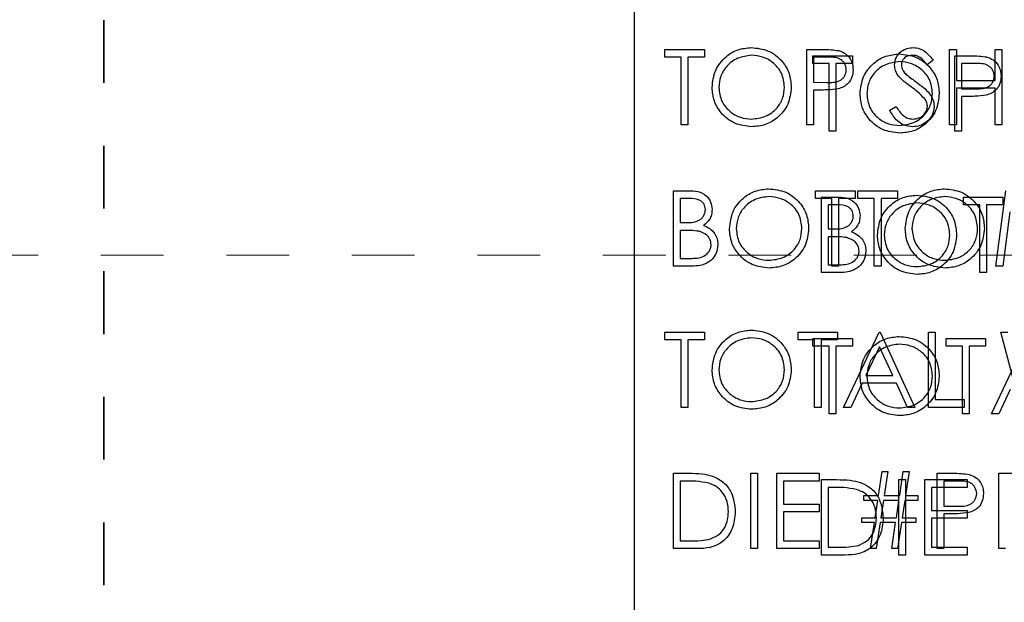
# Model space of a CAD drawing. Header units: inches. Extents: x 1802 to 2468, y -253 to -72.
# Tile 26 of 256: x 1818.401 to 1819.969, y -156.077 to -155.149. Entities that reach past the tile are written whole.
import ezdxf

# ---------------------------------------------------------------- set-up
doc = ezdxf.new("R2010")
doc.units = ezdxf.units.IN
doc.header["$LTSCALE"] = 0.5
doc.header["$MEASUREMENT"] = 0
doc.linetypes.add('HIDDEN', pattern=[0.225, 0.15, -0.075])
doc.linetypes.add('PHANTOM', pattern=[0.25, 0.125, -0.025, 0.025, -0.025, 0.025, -0.025])
for name, color, linetype in [('DSS-M-S', 53, 'Continuous'), ('DST-M-S', 53, 'Continuous'), ('SID-M-P', 202, 'PHANTOM')]:
    doc.layers.add(name, color=color, linetype=linetype)

msp = doc.modelspace()

# ---------------------------------------------------------------- linework, layer by layer
at = {"layer": 'DSS-M-S', "linetype": 'Continuous', "lineweight": 25}
for p, q in [((1819.42842, -155.19646), (1819.4915, -155.19646)), ((1819.42842, -155.20877), (1819.42842, -155.19646)), ((1819.45457, -155.20877), (1819.42842, -155.20877)), ((1819.45457, -155.31646), (1819.45457, -155.20877)), ((1819.46534, -155.20877), (1819.46534, -155.31646)), ((1819.4915, -155.20877), (1819.46534, -155.20877)), ((1819.4915, -155.19646), (1819.4915, -155.20877)), ((1819.65457, -155.19646), (1819.67811, -155.19646)), ((1819.65457, -155.31646), (1819.65457, -155.19646)), ((1819.66534, -155.20877), (1819.66534, -155.24877)), ((1819.68729, -155.20877), (1819.66534, -155.20877)), ((1819.88226, -155.19646), (1819.89303, -155.19646)), ((1819.88226, -155.31646), (1819.88226, -155.19646)), ((1819.89303, -155.19646), (1819.89303, -155.24569)), ((1819.95457, -155.19646), (1819.96534, -155.19646)), ((1819.95457, -155.24569), (1819.95457, -155.19646)), ((1819.96534, -155.19646), (1819.96534, -155.31646)), ((1819.85611, -155.2137), (1819.84638, -155.22108)), ((1819.66534, -155.24877), (1819.68635, -155.24903)), ((1819.89303, -155.24569), (1819.95457, -155.24569)), ((1819.89303, -155.258), (1819.89303, -155.31646)), ((1819.95457, -155.258), (1819.89303, -155.258)), ((1819.95457, -155.31646), (1819.95457, -155.258)), ((1819.66534, -155.26108), (1819.66534, -155.31646)), ((1819.67392, -155.26108), (1819.66534, -155.26108)), ((1819.78688, -155.29331), (1819.79702, -155.28723)), ((1819.46534, -155.31646), (1819.45457, -155.31646)), ((1819.66534, -155.31646), (1819.65457, -155.31646)), ((1819.89303, -155.31646), (1819.88226, -155.31646)), ((1819.96534, -155.31646), (1819.95457, -155.31646)), ((1819.44226, -155.42146), (1819.46568, -155.42146)), ((1819.44226, -155.54146), (1819.44226, -155.42146)), ((1819.66842, -155.42146), (1819.7315, -155.42146)), ((1819.66842, -155.43377), (1819.66842, -155.42146)), ((1819.7315, -155.42146), (1819.7315, -155.43377)), ((1819.73611, -155.43377), (1819.73611, -155.42146)), ((1819.73611, -155.42146), (1819.79919, -155.42146)), ((1819.79919, -155.42146), (1819.79919, -155.43377)), ((1819.95611, -155.54146), (1819.97195, -155.42146)), ((1819.45303, -155.43377), (1819.45303, -155.47223)), ((1819.46765, -155.43377), (1819.45303, -155.43377)), ((1819.69457, -155.43377), (1819.66842, -155.43377)), ((1819.69457, -155.54146), (1819.69457, -155.43377)), ((1819.70534, -155.43377), (1819.70534, -155.54146)), ((1819.7315, -155.43377), (1819.70534, -155.43377)), ((1819.76226, -155.43377), (1819.73611, -155.43377)), ((1819.76226, -155.54146), (1819.76226, -155.43377)), ((1819.77303, -155.43377), (1819.77303, -155.54146)), ((1819.79919, -155.43377), (1819.77303, -155.43377)), ((1819.97842, -155.45492), (1819.96695, -155.54146)), ((1819.45303, -155.47223), (1819.46027, -155.47223)), ((1819.45303, -155.48454), (1819.45303, -155.52915)), ((1819.46017, -155.48454), (1819.45303, -155.48454)), ((1819.45303, -155.52915), (1819.46837, -155.52915)), ((1819.47472, -155.54146), (1819.44226, -155.54146)), ((1819.70534, -155.54146), (1819.69457, -155.54146)), ((1819.77303, -155.54146), (1819.76226, -155.54146)), ((1819.96695, -155.54146), (1819.95611, -155.54146)), ((1819.42842, -155.64646), (1819.4915, -155.64646)), ((1819.42842, -155.65877), (1819.42842, -155.64646)), ((1819.4915, -155.64646), (1819.4915, -155.65877)), ((1819.64073, -155.65877), (1819.64073, -155.64646)), ((1819.64073, -155.64646), (1819.7038, -155.64646)), ((1819.7038, -155.64646), (1819.7038, -155.65877)), ((1819.71303, -155.76646), (1819.76996, -155.64646)), ((1819.76996, -155.64646), (1819.7715, -155.64646)), ((1819.7715, -155.64646), (1819.82688, -155.76646)), ((1819.84842, -155.64646), (1819.85919, -155.64646)), ((1819.84842, -155.76646), (1819.84842, -155.64646)), ((1819.85919, -155.64646), (1819.85919, -155.75415)), ((1819.9638, -155.64646), (1819.97493, -155.64646)), ((1819.99573, -155.76646), (1819.9638, -155.64646)), ((1819.45457, -155.65877), (1819.42842, -155.65877)), ((1819.45457, -155.76646), (1819.45457, -155.65877)), ((1819.46534, -155.65877), (1819.46534, -155.76646)), ((1819.4915, -155.65877), (1819.46534, -155.65877)), ((1819.66688, -155.65877), (1819.64073, -155.65877)), ((1819.66688, -155.76646), (1819.66688, -155.65877)), ((1819.67765, -155.65877), (1819.67765, -155.76646)), ((1819.7038, -155.65877), (1819.67765, -155.65877)), ((1819.77061, -155.66985), (1819.74888, -155.71569)), ((1819.79176, -155.71569), (1819.77061, -155.66985)), ((1819.74303, -155.728), (1819.72479, -155.76646)), ((1819.79743, -155.728), (1819.74303, -155.728)), ((1819.74888, -155.71569), (1819.79176, -155.71569)), ((1819.81517, -155.76646), (1819.79743, -155.728)), ((1819.85919, -155.75415), (1819.90534, -155.75415)), ((1819.90534, -155.75415), (1819.90534, -155.76646)), ((1819.46534, -155.76646), (1819.45457, -155.76646)), ((1819.67765, -155.76646), (1819.66688, -155.76646)), ((1819.72479, -155.76646), (1819.71303, -155.76646)), ((1819.82688, -155.76646), (1819.81517, -155.76646)), ((1819.90534, -155.76646), (1819.84842, -155.76646)), ((1819.7688, -155.90684), (1819.77457, -155.86838)), ((1819.77457, -155.86838), (1819.78385, -155.86838)), ((1819.78385, -155.86838), (1819.77808, -155.90684)), ((1819.80265, -155.90684), (1819.80842, -155.86838)), ((1819.80842, -155.86838), (1819.8177, -155.86838)), ((1819.8177, -155.86838), (1819.81193, -155.90684)), ((1819.44226, -155.87146), (1819.4665, -155.87146)), ((1819.44226, -155.99146), (1819.44226, -155.87146)), ((1819.46147, -155.88377), (1819.45303, -155.88377)), ((1819.45303, -155.88377), (1819.45303, -155.97915)), ((1819.56534, -155.87146), (1819.57611, -155.87146)), ((1819.56534, -155.99146), (1819.56534, -155.87146)), ((1819.57611, -155.87146), (1819.57611, -155.99146)), ((1819.60688, -155.87146), (1819.67457, -155.87146)), ((1819.60688, -155.99146), (1819.60688, -155.87146)), ((1819.61765, -155.88377), (1819.61765, -155.92069)), ((1819.67457, -155.88377), (1819.61765, -155.88377)), ((1819.67457, -155.87146), (1819.67457, -155.88377)), ((1819.86226, -155.99146), (1819.86226, -155.87146)), ((1819.86226, -155.87146), (1819.8858, -155.87146)), ((1819.87303, -155.88377), (1819.87303, -155.92377)), ((1819.89498, -155.88377), (1819.87303, -155.88377)), ((1819.96073, -155.87146), (1819.98426, -155.87146)), ((1819.96073, -155.99146), (1819.96073, -155.87146)), ((1819.74534, -155.90684), (1819.7688, -155.90684)), ((1819.74534, -155.91454), (1819.74534, -155.90684)), ((1819.76765, -155.91454), (1819.74534, -155.91454)), ((1819.76349, -155.94223), (1819.76765, -155.91454)), ((1819.77693, -155.91454), (1819.77279, -155.94223)), ((1819.8015, -155.91454), (1819.77693, -155.91454)), ((1819.77808, -155.90684), (1819.80265, -155.90684)), ((1819.79734, -155.94223), (1819.8015, -155.91454)), ((1819.81077, -155.91454), (1819.80664, -155.94223)), ((1819.8315, -155.91454), (1819.81077, -155.91454)), ((1819.81193, -155.90684), (1819.8315, -155.90684)), ((1819.8315, -155.90684), (1819.8315, -155.91454)), ((1819.61765, -155.92069), (1819.67457, -155.92069)), ((1819.61765, -155.933), (1819.61765, -155.97915)), ((1819.67457, -155.933), (1819.61765, -155.933)), ((1819.67457, -155.92069), (1819.67457, -155.933)), ((1819.87303, -155.92377), (1819.89404, -155.92403)), ((1819.74226, -155.94992), (1819.74226, -155.94223)), ((1819.74226, -155.94223), (1819.76349, -155.94223)), ((1819.77279, -155.94223), (1819.79734, -155.94223)), ((1819.80664, -155.94223), (1819.82842, -155.94223)), ((1819.82842, -155.94223), (1819.82842, -155.94992)), ((1819.88162, -155.93608), (1819.87303, -155.93608)), ((1819.87303, -155.93608), (1819.87303, -155.99146)), ((1819.76234, -155.94992), (1819.74226, -155.94992)), ((1819.75611, -155.99146), (1819.76234, -155.94992)), ((1819.77164, -155.94992), (1819.76541, -155.99146)), ((1819.79618, -155.94992), (1819.77164, -155.94992)), ((1819.78996, -155.99146), (1819.79618, -155.94992)), ((1819.80549, -155.94992), (1819.79926, -155.99146)), ((1819.82842, -155.94992), (1819.80549, -155.94992)), ((1819.45303, -155.97915), (1819.46681, -155.97915)), ((1819.61765, -155.97915), (1819.67457, -155.97915)), ((1819.67457, -155.97915), (1819.67457, -155.99146)), ((1819.47945, -155.99146), (1819.44226, -155.99146)), ((1819.57611, -155.99146), (1819.56534, -155.99146)), ((1819.67457, -155.99146), (1819.60688, -155.99146)), ((1819.76541, -155.99146), (1819.75611, -155.99146)), ((1819.79926, -155.99146), (1819.78996, -155.99146)), ((1819.87303, -155.99146), (1819.86226, -155.99146)), ((1819.9715, -155.99146), (1819.96073, -155.99146))]:
    msp.add_line(p, q, dxfattribs=at)
at = {"layer": 'DSS-M-S', "linetype": 'HIDDEN', "lineweight": 18}
msp.add_line((1820.02987, -155.52387), (1817.68987, -155.52387), dxfattribs=at)
at = {"layer": 'DSS-M-S', "linetype": 'Continuous', "lineweight": 25}
for points, knots in [([(1819.5038, -155.25699), (1819.50491, -155.24773), (1819.50713, -155.22922), (1819.52355, -155.20813), (1819.54428, -155.19556), (1819.55884, -155.19411), (1819.56611, -155.19338)], [0, 0, 0, 0, 0.279731, 0.5593268, 0.7796805, 1, 1, 1, 1]), ([(1819.56611, -155.19338), (1819.57551, -155.19437), (1819.59431, -155.19634), (1819.61534, -155.21337), (1819.62811, -155.23428), (1819.62934, -155.24903), (1819.62996, -155.25641)], [0, 0, 0, 0, 0.2797673, 0.5593585, 0.7795711, 1, 1, 1, 1]), ([(1819.79457, -155.22139), (1819.79509, -155.21713), (1819.79613, -155.20861), (1819.80433, -155.19936), (1819.81413, -155.19424), (1819.8208, -155.19367), (1819.82414, -155.19338)], [0, 0, 0, 0, 0.27955263, 0.5587984, 0.77937773, 1, 1, 1, 1]), ([(1819.82414, -155.19338), (1819.82783, -155.19374), (1819.83522, -155.19447), (1819.84679, -155.20153), (1819.85257, -155.20908), (1819.85611, -155.2137)], [0, 0, 0, 0, 0.2797499, 0.5595012, 1, 1, 1, 1]), ([(1819.56664, -155.20569), (1819.55906, -155.20667), (1819.54391, -155.20864), (1819.52658, -155.22201), (1819.51621, -155.23901), (1819.51512, -155.25096), (1819.51457, -155.25694)], [0, 0, 0, 0, 0.2796271, 0.5593495, 0.7796302, 1, 1, 1, 1]), ([(1819.61919, -155.25639), (1819.61827, -155.24877), (1819.61642, -155.23353), (1819.60182, -155.21701), (1819.58453, -155.20745), (1819.5726, -155.20628), (1819.56664, -155.20569)], [0, 0, 0, 0, 0.279468, 0.5588703, 0.7795158, 1, 1, 1, 1]), ([(1819.67811, -155.19646), (1819.68324, -155.19644), (1819.69239, -155.19641), (1819.70145, -155.1977), (1819.70544, -155.19826)], [0, 0, 0, 0, 0.5603137, 1, 1, 1, 1]), ([(1819.71765, -155.2287), (1819.71711, -155.22525), (1819.71629, -155.22007), (1819.71187, -155.21466), (1819.70339, -155.20858), (1819.69444, -155.20869), (1819.68729, -155.20877)], [0, 0, 0, 0, 0.2489693, 0.3747291, 0.500383, 1, 1, 1, 1]), ([(1819.70544, -155.19826), (1819.70908, -155.19958), (1819.71637, -155.20221), (1819.72391, -155.21033), (1819.72789, -155.21955), (1819.72824, -155.22561), (1819.72842, -155.22865)], [0, 0, 0, 0, 0.2797054, 0.5593809, 0.7795086, 1, 1, 1, 1]), ([(1819.82294, -155.20569), (1819.8205, -155.20588), (1819.81563, -155.20625), (1819.80977, -155.20999), (1819.80593, -155.21513), (1819.80554, -155.21897), (1819.80534, -155.22088)], [0, 0, 0, 0, 0.2802743, 0.5599314, 0.7799201, 1, 1, 1, 1]), ([(1819.84638, -155.22108), (1819.84298, -155.21673), (1819.83826, -155.21067), (1819.82938, -155.20618), (1819.82508, -155.20585), (1819.82294, -155.20569)], [0, 0, 0, 0, 0.5598185, 0.7798479, 1, 1, 1, 1]), ([(1819.80128, -155.23966), (1819.79916, -155.23654), (1819.79539, -155.23098), (1819.79482, -155.22432), (1819.79457, -155.22139)], [0, 0, 0, 0, 0.5598405, 1, 1, 1, 1]), ([(1819.80534, -155.22088), (1819.80548, -155.22256), (1819.80576, -155.22591), (1819.80836, -155.23143), (1819.8114, -155.23451), (1819.81325, -155.23639)], [0, 0, 0, 0, 0.2799464, 0.55977409, 1, 1, 1, 1]), ([(1819.68635, -155.24903), (1819.69366, -155.24906), (1819.70281, -155.24909), (1819.71167, -155.24309), (1819.71629, -155.23757), (1819.71711, -155.23224), (1819.71765, -155.2287)], [0, 0, 0, 0, 0.4997206, 0.6253498, 0.7510825, 1, 1, 1, 1]), ([(1819.72842, -155.22865), (1819.72813, -155.23261), (1819.72756, -155.24051), (1819.72155, -155.25014), (1819.71338, -155.25635), (1819.70744, -155.25819), (1819.70448, -155.2591)], [0, 0, 0, 0, 0.2800989, 0.5593238, 0.7794579, 1, 1, 1, 1]), ([(1819.82094, -155.25598), (1819.81703, -155.25321), (1819.81005, -155.24828), (1819.80396, -155.24229), (1819.80128, -155.23966)], [0, 0, 0, 0, 0.5604127, 1, 1, 1, 1]), ([(1819.81325, -155.23639), (1819.81621, -155.23869), (1819.8215, -155.24279), (1819.82697, -155.24664), (1819.82938, -155.24834)], [0, 0, 0, 0, 0.5599058, 1, 1, 1, 1]), ([(1819.56707, -155.31954), (1819.55777, -155.31851), (1819.53918, -155.31645), (1819.51849, -155.29949), (1819.50574, -155.27889), (1819.50445, -155.26429), (1819.5038, -155.25699)], [0, 0, 0, 0, 0.2796633, 0.5593539, 0.7796364, 1, 1, 1, 1]), ([(1819.51457, -155.25694), (1819.51549, -155.2645), (1819.51733, -155.27963), (1819.53183, -155.29594), (1819.54883, -155.30577), (1819.5607, -155.30674), (1819.56664, -155.30723)], [0, 0, 0, 0, 0.279416, 0.5590765, 0.779478, 1, 1, 1, 1]), ([(1819.56664, -155.30723), (1819.57426, -155.30636), (1819.5895, -155.30462), (1819.60715, -155.29148), (1819.61753, -155.27438), (1819.61864, -155.26239), (1819.61919, -155.25639)], [0, 0, 0, 0, 0.2798297, 0.559389, 0.7796538, 1, 1, 1, 1]), ([(1819.62996, -155.25641), (1819.6289, -155.26572), (1819.62679, -155.28435), (1819.6097, -155.30499), (1819.58901, -155.31767), (1819.57439, -155.31891), (1819.56707, -155.31954)], [0, 0, 0, 0, 0.2796304, 0.5593429, 0.7795972, 1, 1, 1, 1]), ([(1819.84258, -155.27511), (1819.83888, -155.27116), (1819.83227, -155.26409), (1819.82441, -155.25846), (1819.82094, -155.25598)], [0, 0, 0, 0, 0.5594958, 1, 1, 1, 1]), ([(1819.82938, -155.24834), (1819.8369, -155.25391), (1819.84738, -155.26167), (1819.8563, -155.27611), (1819.8572, -155.28341), (1819.85765, -155.28706)], [0, 0, 0, 0, 0.5601154, 0.7802838, 1, 1, 1, 1]), ([(1819.70448, -155.2591), (1819.6988, -155.25982), (1819.68865, -155.2611), (1819.67843, -155.26108), (1819.67392, -155.26108)], [0, 0, 0, 0, 0.5596942, 1, 1, 1, 1]), ([(1819.79702, -155.28723), (1819.80059, -155.29271), (1819.80556, -155.30035), (1819.81573, -155.30643), (1819.82082, -155.30696), (1819.82337, -155.30723)], [0, 0, 0, 0, 0.55932064, 0.77978172, 1, 1, 1, 1]), ([(1819.82337, -155.30723), (1819.8266, -155.30691), (1819.83304, -155.30626), (1819.84092, -155.30141), (1819.84593, -155.2945), (1819.84656, -155.28943), (1819.84688, -155.28689)], [0, 0, 0, 0, 0.2802764, 0.5601478, 0.7801531, 1, 1, 1, 1]), ([(1819.85765, -155.28706), (1819.85698, -155.29197), (1819.85564, -155.3018), (1819.84604, -155.31225), (1819.83496, -155.3186), (1819.82723, -155.31923), (1819.82337, -155.31954)], [0, 0, 0, 0, 0.27918292, 0.55908506, 0.77944604, 1, 1, 1, 1]), ([(1819.84688, -155.28689), (1819.84658, -155.2845), (1819.84606, -155.28023), (1819.84364, -155.27668), (1819.84258, -155.27511)], [0, 0, 0, 0, 0.5589902, 1, 1, 1, 1]), ([(1819.82337, -155.31954), (1819.81893, -155.31909), (1819.81005, -155.3182), (1819.79638, -155.30916), (1819.79048, -155.29932), (1819.78688, -155.29331)], [0, 0, 0, 0, 0.2798798, 0.5596658, 1, 1, 1, 1]), ([(1819.46568, -155.42146), (1819.47082, -155.42157), (1819.48105, -155.42179), (1819.49458, -155.4279), (1819.50245, -155.43912), (1819.50335, -155.44717), (1819.5038, -155.4512)], [0, 0, 0, 0, 0.2813174, 0.559922, 0.7799345, 1, 1, 1, 1]), ([(1819.5315, -155.48199), (1819.5326, -155.47273), (1819.53482, -155.45422), (1819.55124, -155.43313), (1819.57198, -155.42056), (1819.58653, -155.41911), (1819.5938, -155.41838)], [0, 0, 0, 0, 0.279731, 0.5593268, 0.7796805, 1, 1, 1, 1]), ([(1819.59433, -155.43069), (1819.58676, -155.43167), (1819.5716, -155.43364), (1819.55427, -155.44701), (1819.5439, -155.46401), (1819.54281, -155.47596), (1819.54226, -155.48194)], [0, 0, 0, 0, 0.2796271, 0.5593495, 0.7796302, 1, 1, 1, 1]), ([(1819.5938, -155.41838), (1819.60321, -155.41937), (1819.62201, -155.42134), (1819.64303, -155.43837), (1819.6558, -155.45928), (1819.65703, -155.47403), (1819.65765, -155.48141)], [0, 0, 0, 0, 0.2797673, 0.55935845, 0.7795711, 1, 1, 1, 1]), ([(1819.64688, -155.48139), (1819.64596, -155.47377), (1819.64412, -155.45853), (1819.62951, -155.44201), (1819.61222, -155.43245), (1819.60029, -155.43128), (1819.59433, -155.43069)], [0, 0, 0, 0, 0.279468, 0.5588703, 0.7795158, 1, 1, 1, 1]), ([(1819.8115, -155.48199), (1819.8126, -155.47273), (1819.81482, -155.45422), (1819.83124, -155.43313), (1819.85198, -155.42056), (1819.86653, -155.41911), (1819.8738, -155.41838)], [0, 0, 0, 0, 0.279731, 0.5593268, 0.7796805, 1, 1, 1, 1]), ([(1819.87433, -155.43069), (1819.86676, -155.43167), (1819.8516, -155.43364), (1819.83427, -155.44701), (1819.8239, -155.46401), (1819.82281, -155.47596), (1819.82226, -155.48194)], [0, 0, 0, 0, 0.2796271, 0.5593495, 0.7796302, 1, 1, 1, 1]), ([(1819.8738, -155.41838), (1819.88321, -155.41937), (1819.90201, -155.42134), (1819.92303, -155.43837), (1819.9358, -155.45928), (1819.93703, -155.47403), (1819.93765, -155.48141)], [0, 0, 0, 0, 0.2797673, 0.5593585, 0.7795711, 1, 1, 1, 1]), ([(1819.92688, -155.48139), (1819.92596, -155.47377), (1819.92412, -155.45853), (1819.90951, -155.44201), (1819.89222, -155.43245), (1819.88029, -155.43128), (1819.87433, -155.43069)], [0, 0, 0, 0, 0.279468, 0.5588703, 0.7795158, 1, 1, 1, 1]), ([(1819.49303, -155.45141), (1819.49268, -155.44846), (1819.49216, -155.44402), (1819.48836, -155.43944), (1819.48119, -155.43431), (1819.47366, -155.43401), (1819.46765, -155.43377)], [0, 0, 0, 0, 0.2492836, 0.3749253, 0.5006447, 1, 1, 1, 1]), ([(1819.46027, -155.47223), (1819.4678, -155.47221), (1819.47724, -155.47219), (1819.48653, -155.46611), (1819.49014, -155.46193), (1819.49259, -155.45691), (1819.49289, -155.45324), (1819.49303, -155.45141)], [0, 0, 0, 0, 0.4986071, 0.6240085, 0.7494012, 0.8747358, 1, 1, 1, 1]), ([(1819.5038, -155.4512), (1819.5036, -155.45403), (1819.50319, -155.45969), (1819.49923, -155.46931), (1819.49346, -155.47392), (1819.48993, -155.47672)], [0, 0, 0, 0, 0.2808667, 0.5615271, 1, 1, 1, 1]), ([(1819.48993, -155.47672), (1819.49353, -155.47818), (1819.50071, -155.48109), (1819.50827, -155.48913), (1819.51237, -155.4983), (1819.51281, -155.50437), (1819.51303, -155.5074)], [0, 0, 0, 0, 0.2803823, 0.5596055, 0.7797648, 1, 1, 1, 1]), ([(1819.48263, -155.48596), (1819.47845, -155.48544), (1819.47099, -155.48452), (1819.46348, -155.48453), (1819.46017, -155.48454)], [0, 0, 0, 0, 0.559734, 1, 1, 1, 1]), ([(1819.50226, -155.5074), (1819.5019, -155.50446), (1819.50118, -155.49857), (1819.49424, -155.49), (1819.48703, -155.48749), (1819.48263, -155.48596)], [0, 0, 0, 0, 0.2799437, 0.5604286, 1, 1, 1, 1]), ([(1819.59476, -155.54454), (1819.58547, -155.54351), (1819.56687, -155.54145), (1819.54618, -155.52449), (1819.53343, -155.50389), (1819.53214, -155.48929), (1819.5315, -155.48199)], [0, 0, 0, 0, 0.2796633, 0.5593539, 0.7796364, 1, 1, 1, 1]), ([(1819.54226, -155.48194), (1819.54318, -155.4895), (1819.54502, -155.50463), (1819.55952, -155.52094), (1819.57652, -155.53077), (1819.58839, -155.53174), (1819.59433, -155.53223)], [0, 0, 0, 0, 0.279416, 0.5590765, 0.779478, 1, 1, 1, 1]), ([(1819.59433, -155.53223), (1819.60195, -155.53136), (1819.61719, -155.52962), (1819.63484, -155.51648), (1819.64523, -155.49938), (1819.64633, -155.48739), (1819.64688, -155.48139)], [0, 0, 0, 0, 0.2798297, 0.559389, 0.7796538, 1, 1, 1, 1]), ([(1819.65765, -155.48141), (1819.65659, -155.49072), (1819.65448, -155.50935), (1819.63739, -155.52999), (1819.6167, -155.54267), (1819.60208, -155.54391), (1819.59476, -155.54454)], [0, 0, 0, 0, 0.2796304, 0.5593429, 0.7795972, 1, 1, 1, 1]), ([(1819.87476, -155.54454), (1819.86547, -155.54351), (1819.84687, -155.54145), (1819.82618, -155.52449), (1819.81343, -155.50389), (1819.81214, -155.48929), (1819.8115, -155.48199)], [0, 0, 0, 0, 0.2796633, 0.5593539, 0.7796364, 1, 1, 1, 1]), ([(1819.82226, -155.48194), (1819.82318, -155.4895), (1819.82502, -155.50463), (1819.83952, -155.52094), (1819.85652, -155.53077), (1819.86839, -155.53174), (1819.87433, -155.53223)], [0, 0, 0, 0, 0.279416, 0.5590765, 0.779478, 1, 1, 1, 1]), ([(1819.87433, -155.53223), (1819.88195, -155.53136), (1819.89719, -155.52962), (1819.91484, -155.51648), (1819.92523, -155.49938), (1819.92633, -155.48739), (1819.92688, -155.48139)], [0, 0, 0, 0, 0.2798297, 0.559389, 0.7796538, 1, 1, 1, 1]), ([(1819.93765, -155.48141), (1819.93659, -155.49072), (1819.93448, -155.50935), (1819.91739, -155.52999), (1819.8967, -155.54267), (1819.88208, -155.54391), (1819.87476, -155.54454)], [0, 0, 0, 0, 0.2796304, 0.5593429, 0.7795972, 1, 1, 1, 1]), ([(1819.46837, -155.52915), (1819.47621, -155.52914), (1819.48797, -155.52913), (1819.49832, -155.51992), (1819.50177, -155.51309), (1819.5021, -155.5093), (1819.50226, -155.5074)], [0, 0, 0, 0, 0.4993602, 0.748736, 0.8743989, 1, 1, 1, 1]), ([(1819.51303, -155.5074), (1819.51232, -155.51278), (1819.5109, -155.52354), (1819.5001, -155.53495), (1819.48739, -155.54074), (1819.47895, -155.54122), (1819.47472, -155.54146)], [0, 0, 0, 0, 0.27914114, 0.55865369, 0.77905895, 1, 1, 1, 1]), ([(1819.5038, -155.70699), (1819.50491, -155.69773), (1819.50713, -155.67922), (1819.52355, -155.65813), (1819.54428, -155.64556), (1819.55884, -155.64411), (1819.56611, -155.64338)], [0, 0, 0, 0, 0.27973102, 0.55932682, 0.77968048, 1, 1, 1, 1]), ([(1819.56611, -155.64338), (1819.57551, -155.64437), (1819.59431, -155.64634), (1819.61534, -155.66337), (1819.62811, -155.68428), (1819.62934, -155.69903), (1819.62996, -155.70641)], [0, 0, 0, 0, 0.2797673, 0.55935845, 0.7795711, 1, 1, 1, 1]), ([(1819.56664, -155.65569), (1819.55906, -155.65667), (1819.54391, -155.65864), (1819.52658, -155.67201), (1819.51621, -155.68901), (1819.51512, -155.70096), (1819.51457, -155.70694)], [0, 0, 0, 0, 0.2796271, 0.5593495, 0.7796302, 1, 1, 1, 1]), ([(1819.61919, -155.70639), (1819.61827, -155.69877), (1819.61642, -155.68353), (1819.60182, -155.66701), (1819.58453, -155.65745), (1819.5726, -155.65628), (1819.56664, -155.65569)], [0, 0, 0, 0, 0.279468, 0.5588703, 0.7795158, 1, 1, 1, 1]), ([(1819.56707, -155.76954), (1819.55777, -155.76851), (1819.53918, -155.76645), (1819.51849, -155.74949), (1819.50574, -155.72889), (1819.50445, -155.71429), (1819.5038, -155.70699)], [0, 0, 0, 0, 0.2796633, 0.5593539, 0.7796364, 1, 1, 1, 1]), ([(1819.51457, -155.70694), (1819.51549, -155.7145), (1819.51733, -155.72963), (1819.53183, -155.74594), (1819.54883, -155.75577), (1819.5607, -155.75674), (1819.56664, -155.75723)], [0, 0, 0, 0, 0.279416, 0.5590765, 0.779478, 1, 1, 1, 1]), ([(1819.56664, -155.75723), (1819.57426, -155.75636), (1819.5895, -155.75462), (1819.60715, -155.74148), (1819.61753, -155.72438), (1819.61864, -155.71239), (1819.61919, -155.70639)], [0, 0, 0, 0, 0.2798297, 0.559389, 0.7796538, 1, 1, 1, 1]), ([(1819.62996, -155.70641), (1819.6289, -155.71572), (1819.62679, -155.73435), (1819.6097, -155.75499), (1819.58901, -155.76767), (1819.57439, -155.76891), (1819.56707, -155.76954)], [0, 0, 0, 0, 0.2796304, 0.5593429, 0.7795972, 1, 1, 1, 1]), ([(1819.49835, -155.88713), (1819.49152, -155.88593), (1819.47931, -155.88378), (1819.46693, -155.88377), (1819.46147, -155.88377)], [0, 0, 0, 0, 0.5595421, 1, 1, 1, 1]), ([(1819.4665, -155.87146), (1819.47371, -155.87147), (1819.48658, -155.87148), (1819.49908, -155.87447), (1819.50457, -155.87579)], [0, 0, 0, 0, 0.5604447, 1, 1, 1, 1]), ([(1819.50457, -155.87579), (1819.51068, -155.87875), (1819.5229, -155.88467), (1819.53775, -155.9049), (1819.5396, -155.92233), (1819.54073, -155.93297)], [0, 0, 0, 0, 0.2802641, 0.5607148, 1, 1, 1, 1]), ([(1819.8858, -155.87146), (1819.89093, -155.87144), (1819.90008, -155.87141), (1819.90915, -155.8727), (1819.91313, -155.87326)], [0, 0, 0, 0, 0.56031372, 1, 1, 1, 1]), ([(1819.92534, -155.9037), (1819.9248, -155.90025), (1819.92398, -155.89507), (1819.91956, -155.88966), (1819.91108, -155.88358), (1819.90213, -155.88369), (1819.89498, -155.88377)], [0, 0, 0, 0, 0.2489693, 0.3747291, 0.500383, 1, 1, 1, 1]), ([(1819.91313, -155.87326), (1819.91678, -155.87458), (1819.92407, -155.87721), (1819.9316, -155.88533), (1819.93558, -155.89455), (1819.93593, -155.90061), (1819.93611, -155.90365)], [0, 0, 0, 0, 0.2797054, 0.5593809, 0.7795086, 1, 1, 1, 1]), ([(1819.52996, -155.93295), (1819.52957, -155.92733), (1819.52879, -155.91611), (1819.52135, -155.90198), (1819.51074, -155.89187), (1819.50248, -155.88871), (1819.49835, -155.88713)], [0, 0, 0, 0, 0.28017838, 0.55976463, 0.7797967, 1, 1, 1, 1]), ([(1819.89404, -155.92403), (1819.90135, -155.92406), (1819.9105, -155.92409), (1819.91936, -155.91809), (1819.92398, -155.91257), (1819.9248, -155.90724), (1819.92534, -155.9037)], [0, 0, 0, 0, 0.4997206, 0.6253498, 0.7510825, 1, 1, 1, 1]), ([(1819.93611, -155.90365), (1819.93583, -155.90761), (1819.93526, -155.91551), (1819.92924, -155.92514), (1819.92107, -155.93135), (1819.91514, -155.93319), (1819.91217, -155.9341)], [0, 0, 0, 0, 0.2800989, 0.5593238, 0.7794579, 1, 1, 1, 1]), ([(1819.54073, -155.93297), (1819.53985, -155.94198), (1819.5381, -155.95997), (1819.52256, -155.98144), (1819.5007, -155.99082), (1819.48655, -155.99125), (1819.47945, -155.99146)], [0, 0, 0, 0, 0.280124, 0.5592478, 0.7788365, 1, 1, 1, 1]), ([(1819.50111, -155.9761), (1819.5059, -155.974), (1819.51548, -155.9698), (1819.52757, -155.95464), (1819.52905, -155.94117), (1819.52996, -155.93295)], [0, 0, 0, 0, 0.2805364, 0.5610151, 1, 1, 1, 1]), ([(1819.91217, -155.9341), (1819.90649, -155.93482), (1819.89634, -155.9361), (1819.88612, -155.93608), (1819.88162, -155.93608)], [0, 0, 0, 0, 0.5596942, 1, 1, 1, 1]), ([(1819.46681, -155.97915), (1819.47327, -155.97917), (1819.48481, -155.9792), (1819.49613, -155.97705), (1819.50111, -155.9761)], [0, 0, 0, 0, 0.5604262, 1, 1, 1, 1])]:
    msp.add_open_spline(points, degree=3, knots=knots, dxfattribs=at)
at = {"layer": 'DST-M-S', "linetype": 'Continuous', "lineweight": 25}
for p, q in [((1819.37987, -154.27387), (1819.37987, -156.27387)), ((1819.66416, -155.20659), (1819.72724, -155.20659)), ((1819.66416, -155.2189), (1819.66416, -155.20659)), ((1819.72724, -155.20659), (1819.72724, -155.2189)), ((1819.89031, -155.20659), (1819.91385, -155.20659)), ((1819.89031, -155.32659), (1819.89031, -155.20659)), ((1819.69031, -155.2189), (1819.66416, -155.2189)), ((1819.69031, -155.32659), (1819.69031, -155.2189)), ((1819.70108, -155.2189), (1819.70108, -155.32659)), ((1819.72724, -155.2189), (1819.70108, -155.2189)), ((1819.92303, -155.2189), (1819.90108, -155.2189)), ((1819.90108, -155.2189), (1819.90108, -155.2589)), ((1819.90108, -155.2589), (1819.92209, -155.25916)), ((1819.90108, -155.27121), (1819.90108, -155.32659)), ((1819.90966, -155.27121), (1819.90108, -155.27121)), ((1819.70108, -155.32659), (1819.69031, -155.32659)), ((1819.90108, -155.32659), (1819.89031, -155.32659)), ((1819.67801, -155.43159), (1819.70142, -155.43159)), ((1819.67801, -155.55159), (1819.67801, -155.43159)), ((1819.68877, -155.4439), (1819.68877, -155.48236)), ((1819.70339, -155.4439), (1819.68877, -155.4439)), ((1819.90416, -155.43159), (1819.96724, -155.43159)), ((1819.90416, -155.4439), (1819.90416, -155.43159)), ((1819.93031, -155.4439), (1819.90416, -155.4439)), ((1819.93031, -155.55159), (1819.93031, -155.4439)), ((1819.94108, -155.4439), (1819.94108, -155.55159)), ((1819.96724, -155.4439), (1819.94108, -155.4439)), ((1819.96724, -155.43159), (1819.96724, -155.4439)), ((1819.68877, -155.48236), (1819.69601, -155.48236)), ((1819.69591, -155.49467), (1819.68877, -155.49467)), ((1819.68877, -155.49467), (1819.68877, -155.53928)), ((1819.68877, -155.53928), (1819.70411, -155.53928)), ((1819.71046, -155.55159), (1819.67801, -155.55159)), ((1819.94108, -155.55159), (1819.93031, -155.55159)), ((1819.66416, -155.65659), (1819.72724, -155.65659)), ((1819.66416, -155.6689), (1819.66416, -155.65659)), ((1819.72724, -155.65659), (1819.72724, -155.6689)), ((1819.87647, -155.65659), (1819.93954, -155.65659)), ((1819.87647, -155.6689), (1819.87647, -155.65659)), ((1819.93954, -155.65659), (1819.93954, -155.6689)), ((1819.94877, -155.77659), (1820.0057, -155.65659)), ((1819.69031, -155.6689), (1819.66416, -155.6689)), ((1819.69031, -155.77659), (1819.69031, -155.6689)), ((1819.70108, -155.6689), (1819.70108, -155.77659)), ((1819.72724, -155.6689), (1819.70108, -155.6689)), ((1819.90262, -155.6689), (1819.87647, -155.6689)), ((1819.90262, -155.77659), (1819.90262, -155.6689)), ((1819.91339, -155.6689), (1819.91339, -155.77659)), ((1819.93954, -155.6689), (1819.91339, -155.6689)), ((1819.97877, -155.73813), (1819.96053, -155.77659)), ((1819.70108, -155.77659), (1819.69031, -155.77659)), ((1819.91339, -155.77659), (1819.90262, -155.77659)), ((1819.96053, -155.77659), (1819.94877, -155.77659)), ((1819.67801, -155.88159), (1819.70224, -155.88159)), ((1819.67801, -156.00159), (1819.67801, -155.88159)), ((1819.80108, -155.88159), (1819.81185, -155.88159)), ((1819.80108, -156.00159), (1819.80108, -155.88159)), ((1819.81185, -155.88159), (1819.81185, -156.00159)), ((1819.84262, -155.88159), (1819.91031, -155.88159)), ((1819.84262, -156.00159), (1819.84262, -155.88159)), ((1819.91031, -155.88159), (1819.91031, -155.8939)), ((1819.68877, -155.8939), (1819.68877, -155.98928)), ((1819.69721, -155.8939), (1819.68877, -155.8939)), ((1819.85339, -155.8939), (1819.85339, -155.93082)), ((1819.91031, -155.8939), (1819.85339, -155.8939)), ((1819.85339, -155.93082), (1819.91031, -155.93082)), ((1819.91031, -155.93082), (1819.91031, -155.94313)), ((1819.85339, -155.94313), (1819.85339, -155.98928)), ((1819.91031, -155.94313), (1819.85339, -155.94313)), ((1819.68877, -155.98928), (1819.70255, -155.98928)), ((1819.85339, -155.98928), (1819.91031, -155.98928)), ((1819.91031, -155.98928), (1819.91031, -156.00159)), ((1819.71519, -156.00159), (1819.67801, -156.00159)), ((1819.81185, -156.00159), (1819.80108, -156.00159)), ((1819.91031, -156.00159), (1819.84262, -156.00159))]:
    msp.add_line(p, q, dxfattribs=at)
for points, knots in [([(1819.73954, -155.26712), (1819.74065, -155.25786), (1819.74287, -155.23935), (1819.75929, -155.21826), (1819.78002, -155.20569), (1819.79458, -155.20424), (1819.80185, -155.20351)], [0, 0, 0, 0, 0.279731, 0.5593268, 0.7796805, 1, 1, 1, 1]), ([(1819.80185, -155.20351), (1819.81125, -155.2045), (1819.83006, -155.20647), (1819.85108, -155.2235), (1819.86385, -155.24441), (1819.86508, -155.25916), (1819.8657, -155.26654)], [0, 0, 0, 0, 0.2797673, 0.5593585, 0.7795711, 1, 1, 1, 1]), ([(1819.91385, -155.20659), (1819.91898, -155.20657), (1819.92813, -155.20655), (1819.93719, -155.20783), (1819.94118, -155.20839)], [0, 0, 0, 0, 0.5603137, 1, 1, 1, 1]), ([(1819.94118, -155.20839), (1819.94482, -155.20971), (1819.95212, -155.21234), (1819.95965, -155.22046), (1819.96363, -155.22968), (1819.96398, -155.23574), (1819.96416, -155.23878)], [0, 0, 0, 0, 0.2797054, 0.5593809, 0.7795086, 1, 1, 1, 1]), ([(1819.80238, -155.21582), (1819.79481, -155.21681), (1819.77965, -155.21877), (1819.76232, -155.23214), (1819.75195, -155.24914), (1819.75086, -155.26109), (1819.75031, -155.26707)], [0, 0, 0, 0, 0.2796271, 0.5593495, 0.7796302, 1, 1, 1, 1]), ([(1819.85493, -155.26652), (1819.85401, -155.2589), (1819.85216, -155.24367), (1819.83756, -155.22714), (1819.82027, -155.21759), (1819.80834, -155.21641), (1819.80238, -155.21582)], [0, 0, 0, 0, 0.279468, 0.5588703, 0.7795158, 1, 1, 1, 1]), ([(1819.95339, -155.23883), (1819.95285, -155.23538), (1819.95203, -155.2302), (1819.94761, -155.22479), (1819.93913, -155.21871), (1819.93018, -155.21882), (1819.92303, -155.2189)], [0, 0, 0, 0, 0.2489693, 0.3747291, 0.500383, 1, 1, 1, 1]), ([(1819.92209, -155.25916), (1819.9294, -155.25919), (1819.93855, -155.25922), (1819.94741, -155.25322), (1819.95203, -155.2477), (1819.95285, -155.24237), (1819.95339, -155.23883)], [0, 0, 0, 0, 0.4997206, 0.6253498, 0.7510825, 1, 1, 1, 1]), ([(1819.96416, -155.23878), (1819.96387, -155.24274), (1819.9633, -155.25064), (1819.95729, -155.26027), (1819.94912, -155.26648), (1819.94319, -155.26832), (1819.94022, -155.26924)], [0, 0, 0, 0, 0.2800989, 0.5593238, 0.7794579, 1, 1, 1, 1]), ([(1819.80281, -155.32967), (1819.79351, -155.32864), (1819.77492, -155.32658), (1819.75423, -155.30962), (1819.74148, -155.28902), (1819.74019, -155.27442), (1819.73954, -155.26712)], [0, 0, 0, 0, 0.2796633, 0.5593539, 0.7796364, 1, 1, 1, 1]), ([(1819.75031, -155.26707), (1819.75123, -155.27463), (1819.75307, -155.28977), (1819.76757, -155.30607), (1819.78457, -155.3159), (1819.79644, -155.31687), (1819.80238, -155.31736)], [0, 0, 0, 0, 0.27941597, 0.55907651, 0.77947804, 1, 1, 1, 1]), ([(1819.80238, -155.31736), (1819.81, -155.31649), (1819.82524, -155.31476), (1819.84289, -155.30161), (1819.85327, -155.28451), (1819.85438, -155.27252), (1819.85493, -155.26652)], [0, 0, 0, 0, 0.2798297, 0.559389, 0.7796538, 1, 1, 1, 1]), ([(1819.8657, -155.26654), (1819.86464, -155.27585), (1819.86253, -155.29448), (1819.84544, -155.31512), (1819.82475, -155.3278), (1819.81013, -155.32904), (1819.80281, -155.32967)], [0, 0, 0, 0, 0.2796304, 0.5593429, 0.7795972, 1, 1, 1, 1]), ([(1819.94022, -155.26924), (1819.93454, -155.26995), (1819.92439, -155.27123), (1819.91417, -155.27121), (1819.90966, -155.27121)], [0, 0, 0, 0, 0.5596942, 1, 1, 1, 1]), ([(1819.76724, -155.49212), (1819.76834, -155.48286), (1819.77056, -155.46435), (1819.78698, -155.44326), (1819.80772, -155.43069), (1819.82227, -155.42924), (1819.82954, -155.42851)], [0, 0, 0, 0, 0.279731, 0.5593268, 0.7796805, 1, 1, 1, 1]), ([(1819.82954, -155.42851), (1819.83895, -155.4295), (1819.85775, -155.43147), (1819.87878, -155.4485), (1819.89154, -155.46941), (1819.89277, -155.48416), (1819.89339, -155.49154)], [0, 0, 0, 0, 0.2797673, 0.5593585, 0.7795711, 1, 1, 1, 1]), ([(1819.70142, -155.43159), (1819.70656, -155.4317), (1819.71679, -155.43192), (1819.73032, -155.43804), (1819.73819, -155.44925), (1819.73909, -155.4573), (1819.73954, -155.46133)], [0, 0, 0, 0, 0.2813174, 0.559922, 0.7799345, 1, 1, 1, 1]), ([(1819.72877, -155.46154), (1819.72843, -155.45859), (1819.7279, -155.45415), (1819.72411, -155.44957), (1819.71693, -155.44444), (1819.70941, -155.44414), (1819.70339, -155.4439)], [0, 0, 0, 0, 0.2492836, 0.3749253, 0.5006447, 1, 1, 1, 1]), ([(1819.83007, -155.44082), (1819.8225, -155.44181), (1819.80734, -155.44377), (1819.79001, -155.45714), (1819.77964, -155.47414), (1819.77855, -155.48609), (1819.77801, -155.49207)], [0, 0, 0, 0, 0.2796271, 0.5593495, 0.7796302, 1, 1, 1, 1]), ([(1819.88262, -155.49152), (1819.8817, -155.4839), (1819.87986, -155.46867), (1819.86525, -155.45214), (1819.84796, -155.44259), (1819.83603, -155.44141), (1819.83007, -155.44082)], [0, 0, 0, 0, 0.279468, 0.5588703, 0.7795158, 1, 1, 1, 1]), ([(1819.69601, -155.48236), (1819.70355, -155.48234), (1819.71298, -155.48232), (1819.72227, -155.47624), (1819.72588, -155.47206), (1819.72833, -155.46704), (1819.72863, -155.46337), (1819.72877, -155.46154)], [0, 0, 0, 0, 0.4986071, 0.6240085, 0.7494012, 0.8747358, 1, 1, 1, 1]), ([(1819.73954, -155.46133), (1819.73934, -155.46416), (1819.73893, -155.46982), (1819.73497, -155.47944), (1819.7292, -155.48405), (1819.72567, -155.48686)], [0, 0, 0, 0, 0.2808667, 0.5615271, 1, 1, 1, 1]), ([(1819.72567, -155.48686), (1819.72927, -155.48831), (1819.73645, -155.49122), (1819.74401, -155.49926), (1819.74811, -155.50844), (1819.74855, -155.5145), (1819.74877, -155.51753)], [0, 0, 0, 0, 0.2803823, 0.5596055, 0.7797648, 1, 1, 1, 1]), ([(1819.83051, -155.55467), (1819.82121, -155.55364), (1819.80261, -155.55158), (1819.78192, -155.53462), (1819.76917, -155.51402), (1819.76788, -155.49942), (1819.76724, -155.49212)], [0, 0, 0, 0, 0.2796633, 0.5593539, 0.7796364, 1, 1, 1, 1]), ([(1819.77801, -155.49207), (1819.77892, -155.49963), (1819.78076, -155.51477), (1819.79526, -155.53107), (1819.81226, -155.5409), (1819.82414, -155.54187), (1819.83007, -155.54236)], [0, 0, 0, 0, 0.279416, 0.5590765, 0.779478, 1, 1, 1, 1]), ([(1819.83007, -155.54236), (1819.83769, -155.54149), (1819.85293, -155.53976), (1819.87058, -155.52661), (1819.88097, -155.50951), (1819.88207, -155.49752), (1819.88262, -155.49152)], [0, 0, 0, 0, 0.2798297, 0.559389, 0.7796538, 1, 1, 1, 1]), ([(1819.89339, -155.49154), (1819.89233, -155.50085), (1819.89022, -155.51948), (1819.87313, -155.54012), (1819.85245, -155.5528), (1819.83782, -155.55404), (1819.83051, -155.55467)], [0, 0, 0, 0, 0.27963036, 0.55934292, 0.77959724, 1, 1, 1, 1]), ([(1819.71837, -155.49609), (1819.71419, -155.49557), (1819.70673, -155.49465), (1819.69922, -155.49466), (1819.69591, -155.49467)], [0, 0, 0, 0, 0.559734, 1, 1, 1, 1]), ([(1819.73801, -155.51753), (1819.73765, -155.51459), (1819.73692, -155.5087), (1819.72998, -155.50013), (1819.72277, -155.49762), (1819.71837, -155.49609)], [0, 0, 0, 0, 0.2799437, 0.5604286, 1, 1, 1, 1]), ([(1819.70411, -155.53928), (1819.71195, -155.53927), (1819.72371, -155.53926), (1819.73406, -155.53005), (1819.73751, -155.52322), (1819.73784, -155.51943), (1819.73801, -155.51753)], [0, 0, 0, 0, 0.4993602, 0.748736, 0.8743989, 1, 1, 1, 1]), ([(1819.74877, -155.51753), (1819.74806, -155.52291), (1819.74664, -155.53367), (1819.73584, -155.54508), (1819.72313, -155.55087), (1819.71469, -155.55135), (1819.71046, -155.55159)], [0, 0, 0, 0, 0.27914114, 0.55865369, 0.77905895, 1, 1, 1, 1]), ([(1819.73954, -155.71712), (1819.74065, -155.70786), (1819.74287, -155.68935), (1819.75929, -155.66826), (1819.78002, -155.65569), (1819.79458, -155.65424), (1819.80185, -155.65351)], [0, 0, 0, 0, 0.279731, 0.5593268, 0.7796805, 1, 1, 1, 1]), ([(1819.80238, -155.66582), (1819.79481, -155.66681), (1819.77965, -155.66877), (1819.76232, -155.68214), (1819.75195, -155.69914), (1819.75086, -155.71109), (1819.75031, -155.71707)], [0, 0, 0, 0, 0.2796271, 0.5593495, 0.7796302, 1, 1, 1, 1]), ([(1819.80185, -155.65351), (1819.81125, -155.6545), (1819.83006, -155.65647), (1819.85108, -155.6735), (1819.86385, -155.69441), (1819.86508, -155.70916), (1819.8657, -155.71654)], [0, 0, 0, 0, 0.2797673, 0.5593585, 0.7795711, 1, 1, 1, 1]), ([(1819.85493, -155.71652), (1819.85401, -155.7089), (1819.85216, -155.69367), (1819.83756, -155.67714), (1819.82027, -155.66759), (1819.80834, -155.66641), (1819.80238, -155.66582)], [0, 0, 0, 0, 0.279468, 0.5588703, 0.7795158, 1, 1, 1, 1]), ([(1819.80281, -155.77967), (1819.79351, -155.77864), (1819.77492, -155.77658), (1819.75423, -155.75962), (1819.74148, -155.73902), (1819.74019, -155.72442), (1819.73954, -155.71712)], [0, 0, 0, 0, 0.2796633, 0.5593539, 0.7796364, 1, 1, 1, 1]), ([(1819.75031, -155.71707), (1819.75123, -155.72463), (1819.75307, -155.73977), (1819.76757, -155.75607), (1819.78457, -155.7659), (1819.79644, -155.76687), (1819.80238, -155.76736)], [0, 0, 0, 0, 0.279416, 0.5590765, 0.779478, 1, 1, 1, 1]), ([(1819.80238, -155.76736), (1819.81, -155.76649), (1819.82524, -155.76476), (1819.84289, -155.75161), (1819.85327, -155.73451), (1819.85438, -155.72252), (1819.85493, -155.71652)], [0, 0, 0, 0, 0.2798297, 0.559389, 0.7796538, 1, 1, 1, 1]), ([(1819.8657, -155.71654), (1819.86464, -155.72585), (1819.86253, -155.74448), (1819.84544, -155.76512), (1819.82475, -155.7778), (1819.81013, -155.77904), (1819.80281, -155.77967)], [0, 0, 0, 0, 0.2796304, 0.5593429, 0.7795972, 1, 1, 1, 1]), ([(1819.70224, -155.88159), (1819.70945, -155.8816), (1819.72232, -155.88161), (1819.73482, -155.8846), (1819.74031, -155.88592)], [0, 0, 0, 0, 0.56044468, 1, 1, 1, 1]), ([(1819.74031, -155.88592), (1819.74642, -155.88888), (1819.75864, -155.8948), (1819.77349, -155.91503), (1819.77534, -155.93246), (1819.77647, -155.94311)], [0, 0, 0, 0, 0.2802641, 0.5607148, 1, 1, 1, 1]), ([(1819.73409, -155.89726), (1819.72726, -155.89606), (1819.71505, -155.89391), (1819.70267, -155.8939), (1819.69721, -155.8939)], [0, 0, 0, 0, 0.5595421, 1, 1, 1, 1]), ([(1819.7657, -155.94308), (1819.76531, -155.93747), (1819.76454, -155.92624), (1819.75709, -155.91211), (1819.74648, -155.902), (1819.73822, -155.89884), (1819.73409, -155.89726)], [0, 0, 0, 0, 0.2801784, 0.5597646, 0.7797967, 1, 1, 1, 1]), ([(1819.77647, -155.94311), (1819.77559, -155.95212), (1819.77384, -155.9701), (1819.7583, -155.99157), (1819.73644, -156.00095), (1819.72229, -156.00138), (1819.71519, -156.00159)], [0, 0, 0, 0, 0.280124, 0.5592478, 0.7788365, 1, 1, 1, 1]), ([(1819.73685, -155.98623), (1819.74164, -155.98413), (1819.75122, -155.97993), (1819.76331, -155.96477), (1819.76479, -155.9513), (1819.7657, -155.94308)], [0, 0, 0, 0, 0.28053638, 0.56101509, 1, 1, 1, 1]), ([(1819.70255, -155.98928), (1819.70901, -155.9893), (1819.72055, -155.98933), (1819.73187, -155.98718), (1819.73685, -155.98623)], [0, 0, 0, 0, 0.5604262, 1, 1, 1, 1])]:
    msp.add_open_spline(points, degree=3, knots=knots, dxfattribs=at)
at = {"layer": 'SID-M-P', "linetype": 'PHANTOM', "lineweight": 35}
msp.add_line((1818.53487, -133.74966), (1818.53487, -162.41644), dxfattribs=at)

doc.saveas('drawing.dxf')
